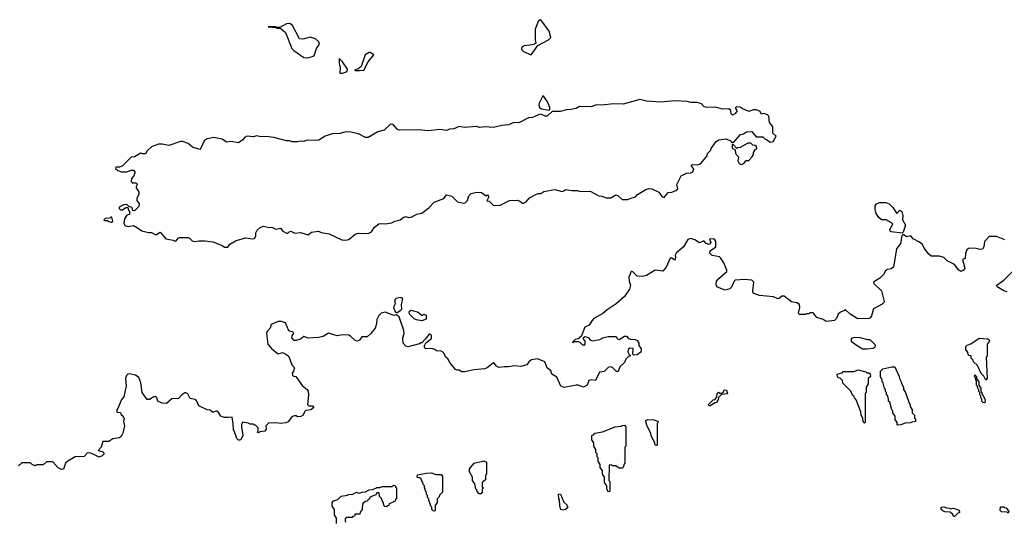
# Model space of a CAD drawing. Extents: x 2106670 to 2323771, y 35271 to 224896.
# Tile 33 of 256: x 2158585 to 2167769, y 51564 to 56242. Entities that reach past the tile are written whole.
import ezdxf

# ---------------------------------------------------------------- set-up
doc = ezdxf.new("R2010")
doc.units = 0

msp = doc.modelspace()

# ---------------------------------------------------------------- linework, layer by layer
at = {"layer": '0CON20XD'}
for points in [[(2161265, 55885.4), (2161305, 55894.6), (2161326.2, 55903.8), (2161336, 55915), (2161353.8, 55975), (2161380, 56015), (2161376.2, 56035), (2161344.4, 56064.4), (2161295, 56078.8), (2161225, 56061.2), (2161195, 56063.3), (2161128.5, 56188.5), (2161105, 56206.7), (2161075, 56204.4), (2161011.7, 56168.3), (2160980, 56170), (2160974.1, 56175.9), (2160902.5, 56175), (2160980, 56170), (2160980, 56165), (2161020.7, 56160.7), (2161065, 56123.3), (2161124.3, 55975), (2161141.4, 55955), (2161235, 55890.9), (2161265, 55885.4)], [(2163355, 55913.8), (2163419.3, 56000.7), (2163518.8, 56055), (2163539.4, 56075), (2163525, 56136), (2163445, 56242.5), (2163431.7, 56238.3), (2163420, 56225), (2163392.5, 56155), (2163392.5, 56055), (2163400, 56025), (2163387, 56013), (2163365, 56006.7), (2163291.2, 55998.8), (2163271.7, 55988.3), (2163264, 55975), (2163266, 55965), (2163285, 55945.8), (2163355, 55913.8)], [(2161755, 55767.5), (2161795, 55772.5), (2161835, 55850), (2161887.5, 55915), (2161855, 55937.5), (2161845, 55937.5), (2161807.5, 55915), (2161770, 55805), (2161738.3, 55781.7), (2161710, 55775), (2161715, 55770), (2161755, 55767.5)], [(2161595, 55743.3), (2161633, 55757), (2161641.7, 55768.3), (2161641.7, 55781.7), (2161595, 55850), (2161565, 55880), (2161564.2, 55835), (2161574.1, 55794.1), (2161572.5, 55745), (2161595, 55743.3)], [(2160525, 54122.5), (2160545, 54147.5), (2160605, 54182.5), (2160695, 54208.8), (2160755, 54198.8), (2160775, 54202.5), (2160786.2, 54225), (2160786.7, 54255), (2160799.5, 54280.4), (2160826.7, 54305), (2160855, 54316.2), (2160915, 54303.8), (2160936.1, 54306.1), (2160975, 54287.5), (2161017, 54297), (2161040.7, 54270.7), (2161075, 54250), (2161085, 54250), (2161100, 54265), (2161115, 54270), (2161150.7, 54250.7), (2161205, 54256.2), (2161275, 54236.7), (2161308.3, 54261.7), (2161371.7, 54271.7), (2161398.3, 54258.3), (2161470, 54245), (2161590.7, 54190.7), (2161625, 54187.5), (2161655, 54192.5), (2161715, 54243.3), (2161745, 54250), (2161795, 54247.5), (2161843, 54253), (2161865, 54262.5), (2161893.6, 54306.4), (2161935, 54340), (2161963, 54343), (2161995, 54337.5), (2162055, 54348.8), (2162085, 54363.8), (2162135, 54376.7), (2162161.7, 54398.3), (2162185, 54406.7), (2162215, 54398.8), (2162235, 54401.2), (2162290.5, 54429.6), (2162335, 54438.8), (2162374.2, 54465.8), (2162405, 54490), (2162449.5, 54540.4), (2162542.5, 54575), (2162565, 54610), (2162616.1, 54596.1), (2162670, 54545), (2162725, 54530), (2162740, 54535), (2162763, 54557), (2162775, 54600), (2162795, 54620), (2162845, 54632.5), (2162891.7, 54631.7), (2162935, 54600), (2162948.3, 54608.3), (2162957.5, 54597.5), (2162957.5, 54585), (2162941.7, 54551.7), (2162965, 54550), (2163005, 54510), (2163067, 54513), (2163155, 54556.7), (2163228.3, 54558.3), (2163250.7, 54550.7), (2163275, 54532.5), (2163285, 54532.5), (2163307.5, 54545), (2163339.3, 54580.7), (2163405, 54616.7), (2163425, 54622.5), (2163445, 54620), (2163475, 54640), (2163575, 54660), (2163645, 54640), (2163660, 54645), (2163675, 54660), (2163735, 54650), (2163785, 54650), (2163815, 54640), (2163905, 54642.5), (2163988.3, 54598.3), (2164015, 54597.5), (2164055, 54582.5), (2164099.3, 54580.7), (2164145, 54610), (2164163.6, 54603.6), (2164205, 54566.7), (2164255, 54566.7), (2164287, 54577), (2164328.3, 54591.7), (2164347, 54613), (2164425, 54660), (2164455, 54667.5), (2164480, 54665), (2164547.5, 54635), (2164574.1, 54594.1), (2164595, 54583.3), (2164635, 54630), (2164667, 54633), (2164705, 54650), (2164722.5, 54665), (2164713.3, 54705), (2164753.6, 54786.4), (2164805, 54810), (2164845, 54813.3), (2164862.5, 54825), (2164871.7, 54851.7), (2164850, 54875), (2164850, 54885), (2164865, 54892.5), (2164911.7, 54888.3), (2164935, 54897.5), (2164998.3, 54971.7), (2165000, 54995), (2165030, 55025), (2165035, 55040), (2165082.5, 55105), (2165105, 55122.5), (2165175, 55132.5), (2165215, 55112.5), (2165225, 55100), (2165245, 55100), (2165305, 55170), (2165335, 55177.5), (2165365, 55197.5), (2165415, 55200), (2165455, 55150), (2165515, 55150), (2165535, 55130), (2165555, 55123.3), (2165585, 55098.8), (2165612, 55108), (2165640, 55155), (2165610, 55185), (2165610, 55245), (2165577.5, 55285), (2165571.7, 55341.7), (2165560, 55355), (2165525, 55367.5), (2165505, 55360), (2165488.3, 55388.3), (2165455, 55402.5), (2165425, 55402.5), (2165385, 55387.5), (2165323, 55413), (2165305, 55427.5), (2165275, 55430), (2165260, 55425), (2165260, 55415), (2165271.7, 55401.7), (2165272.5, 55385), (2165256.4, 55363.6), (2165235, 55352.5), (2165222.5, 55365), (2165217.5, 55395), (2165200.8, 55410.8), (2165139.3, 55409.3), (2165075, 55428), (2164995, 55423.3), (2164968.3, 55428.3), (2164945, 55456.7), (2164905, 55471.2), (2164845, 55470), (2164809.5, 55479.6), (2164695, 55485.6), (2164565, 55473.1), (2164435, 55484), (2164367.7, 55497.7), (2164215, 55454.2), (2164125, 55458.8), (2164015, 55444.3), (2163965, 55447.5), (2163915, 55430), (2163805, 55432.2), (2163775, 55414.3), (2163725, 55403.8), (2163685, 55403.3), (2163625, 55386.7), (2163553, 55387), (2163505, 55342.5), (2163485, 55343.3), (2163445, 55360), (2163425, 55356.7), (2163369.5, 55330.4), (2163332.3, 55327.7), (2163239.3, 55280.7), (2163195, 55283.3), (2163145, 55263.3), (2163083.6, 55256.4), (2163003.6, 55236.4), (2162925, 55242.5), (2162875, 55236.7), (2162845, 55246.2), (2162735, 55238), (2162685, 55247.5), (2162635, 55223.3), (2162595, 55220), (2162565, 55210), (2162505, 55218.8), (2162395, 55206.2), (2162305, 55216), (2162125, 55212.5), (2162105, 55220), (2162070, 55265), (2162045, 55267.5), (2161985, 55213.3), (2161925, 55196.7), (2161835, 55142.5), (2161810, 55145), (2161745, 55177.5), (2161673.6, 55193.6), (2161626.4, 55196.4), (2161575, 55182.5), (2161500.7, 55179.3), (2161435, 55157.5), (2161375, 55120), (2161257, 55117), (2161235, 55107.5), (2161205, 55110), (2161175, 55102.5), (2161125, 55103.3), (2161105, 55113.3), (2161073.9, 55113.9), (2160955, 55143.8), (2160882.7, 55152.7), (2160835, 55150.8), (2160795, 55160), (2160765, 55151.2), (2160704.1, 55155.9), (2160685, 55146.7), (2160665, 55122.5), (2160625, 55093.3), (2160555, 55106), (2160515, 55100), (2160475, 55126.7), (2160395, 55143.3), (2160335, 55132.5), (2160306.4, 55113.6), (2160275.9, 55044.1), (2160265, 55032.5), (2160197.5, 55055), (2160155, 55086.7), (2160105, 55106.7), (2160085, 55106.7), (2159975, 55070), (2159915, 55082.5), (2159878.3, 55081.7), (2159815, 55057.5), (2159775, 55020), (2159758.3, 54991.7), (2159735, 54990), (2159715, 54996.7), (2159655, 54962.5), (2159625, 54960), (2159545, 54880), (2159515, 54867.5), (2159481.7, 54868.3), (2159480, 54855), (2159500, 54835), (2159533.6, 54823.6), (2159585, 54822.5), (2159625, 54840), (2159645, 54840), (2159660, 54825), (2159660, 54815), (2159650, 54785), (2159628.3, 54761.7), (2159623.6, 54733.6), (2159635, 54720), (2159665, 54722.5), (2159675, 54717.5), (2159681.7, 54701.7), (2159670, 54685), (2159670, 54675), (2159697.5, 54635), (2159697.5, 54615), (2159677.5, 54575), (2159677.5, 54555), (2159700, 54525), (2159695, 54500), (2159655, 54460), (2159641.7, 54461.7), (2159635, 54490), (2159601.7, 54501.7), (2159585, 54520), (2159553, 54517), (2159512.5, 54495), (2159511.7, 54481.7), (2159525, 54470), (2159545, 54470), (2159575, 54490), (2159595, 54490), (2159600, 54465), (2159610, 54455), (2159610, 54425), (2159585, 54420), (2159562.5, 54385), (2159557.5, 54345), (2159565, 54322), (2159596.2, 54313.8), (2159645, 54322.5), (2159685, 54302.5), (2159725, 54272.5), (2159785, 54257.5), (2159815, 54257.5), (2159848.3, 54238.3), (2159861.7, 54238.3), (2159895, 54260), (2159948.8, 54198.8), (2160015, 54186.7), (2160035, 54177.5), (2160045, 54180), (2160062.5, 54205), (2160075, 54210), (2160155, 54210), (2160170, 54205), (2160195, 54180), (2160215, 54172.5), (2160255, 54180), (2160315, 54180), (2160385, 54170), (2160475, 54137.5), (2160495, 54122.5), (2160525, 54122.5)], [(2163525, 55400), (2163530, 55405), (2163528.8, 55425), (2163507.5, 55475), (2163475, 55527.5), (2163465, 55532.5), (2163430, 55465), (2163426.7, 55445), (2163432.5, 55425), (2163450.7, 55410.7), (2163525, 55400)], [(2165315, 54892.5), (2165338.3, 54901.7), (2165361.7, 54928.3), (2165385, 54930), (2165415, 54960), (2165430, 54985), (2165430, 55005), (2165440, 55015), (2165440, 55025), (2165460, 55045), (2165458.3, 55058.3), (2165445, 55070), (2165421.7, 55071.7), (2165405, 55090), (2165375, 55090), (2165305, 55050), (2165281.7, 55048.3), (2165275, 55040), (2165238.3, 55078.3), (2165231.7, 55078.3), (2165230, 55045), (2165258.3, 55028.3), (2165260, 54995), (2165290, 54965), (2165282.5, 54925), (2165295, 54900), (2165315, 54892.5)], [(2166815, 54250), (2166715, 54263.8), (2166705, 54270), (2166701.2, 54285), (2166728.8, 54335), (2166717.8, 54347.8), (2166665.5, 54375.5), (2166624.7, 54374.7), (2166598.4, 54398.4), (2166574.7, 54434.7), (2166562.8, 54475), (2166565.4, 54505), (2166575.6, 54525), (2166605, 54537.9), (2166665, 54536.8), (2166694.1, 54524.1), (2166729.9, 54489.9), (2166765, 54433.8), (2166795, 54464.6), (2166813.6, 54455), (2166823.6, 54416.4), (2166818, 54375), (2166846.7, 54325), (2166825, 54260), (2166815, 54250)], [(2159445, 54350), (2159452.5, 54365), (2159445, 54400), (2159435, 54400), (2159425, 54390), (2159383, 54387), (2159370, 54375), (2159375, 54370), (2159405, 54370), (2159415, 54360), (2159445, 54350)], [(2167775, 54188.1), (2167695, 54219.7), (2167628.5, 54221.4), (2167583.5, 54175), (2167577.9, 54125), (2167565, 54101.8), (2167545, 54098.5), (2167505, 54108.9), (2167455, 54110.4), (2167435, 54107.1), (2167420, 54095), (2167408.2, 54065), (2167403.8, 54016.2), (2167380, 54005), (2167400, 53925), (2167389.4, 53905), (2167363.6, 53893.7), (2167345.6, 53905), (2167305, 53960), (2167235, 53992.5), (2167205, 54023.8), (2167165, 54038), (2167086.4, 54036.4), (2167063.3, 54055), (2167021.1, 54111.1), (2167005.6, 54145), (2166979.1, 54169.1), (2166919.5, 54199.6), (2166897, 54227), (2166855, 54217.5), (2166825, 54240), (2166813.6, 54226.4), (2166801.2, 54155), (2166764.2, 54105), (2166733.8, 53935), (2166715, 53920), (2166678.3, 53911.7), (2166660.7, 53899.3), (2166642.5, 53865), (2166609.3, 53830.7), (2166550, 53795), (2166551.7, 53781.7), (2166622.7, 53712.7), (2166647.5, 53615), (2166645.6, 53604.5), (2166629.8, 53590.2), (2166548, 53545), (2166530.8, 53479.2), (2166518, 53462), (2166505, 53456.7), (2166403.6, 53453.6), (2166330, 53495), (2166285, 53540), (2166278.3, 53531.7), (2166240, 53515), (2166220, 53495), (2166202.5, 53455), (2166185, 53437.5), (2166108.3, 53428.3), (2166080, 53445), (2166020, 53465), (2165985, 53510), (2165955, 53510), (2165945, 53500), (2165925, 53500), (2165915, 53492.5), (2165855, 53492.5), (2165850, 53505), (2165863, 53557), (2165860, 53585), (2165835, 53602.5), (2165785, 53612.5), (2165715, 53662.5), (2165695, 53662.5), (2165668.3, 53641.7), (2165655, 53640), (2165615, 53657.5), (2165485, 53668.8), (2165425, 53692.5), (2165422.5, 53715), (2165433.6, 53793.6), (2165413.9, 53813.9), (2165345, 53820), (2165258.3, 53811.7), (2165250, 53805), (2165235, 53770), (2165223.6, 53746.4), (2165208.3, 53731.7), (2165165, 53718.8), (2165095, 53747.5), (2165085, 53760), (2165080, 53775), (2165085, 53802.5), (2165105, 53830), (2165180, 53895), (2165180, 53905), (2165153.6, 53973.6), (2165123, 54023), (2165111.7, 54031.7), (2165045, 54042.5), (2165022.5, 54065), (2165025, 54087.5), (2165077.5, 54125), (2165077.5, 54175), (2165070, 54190), (2165055, 54197.5), (2165020, 54195), (2165032.5, 54165), (2165015, 54146.7), (2164986.4, 54156.4), (2164965, 54180), (2164925, 54160), (2164880.8, 54190.8), (2164845, 54201.1), (2164817.9, 54192.1), (2164775, 54123.3), (2164706.7, 54065), (2164697.5, 54045), (2164702.5, 54025), (2164695, 54000), (2164665, 54022.5), (2164650.7, 54019.3), (2164616, 53935), (2164585, 53897.5), (2164513.6, 53906.4), (2164432.7, 53857.3), (2164395, 53848.1), (2164345, 53852), (2164305, 53890), (2164295, 53893.3), (2164285, 53887.5), (2164267.7, 53842.3), (2164270, 53805), (2164281.2, 53765), (2164272.3, 53727.7), (2164225, 53662), (2164147.4, 53592.6), (2164064.3, 53535.7), (2164025, 53501.2), (2163940, 53455), (2163920, 53435), (2163896.4, 53393.6), (2163857.5, 53375), (2163823, 53287), (2163795, 53267.5), (2163765, 53260), (2163740, 53235), (2163745, 53230), (2163750, 53240), (2163795, 53240), (2163810, 53235), (2163835, 53210), (2163855, 53210), (2163860, 53215), (2163860, 53245), (2163842.5, 53265), (2163843, 53277), (2163855, 53287.5), (2163888.3, 53278.3), (2163907, 53257), (2163925, 53247.5), (2163995, 53260), (2164025, 53276.2), (2164075, 53288.8), (2164147, 53287), (2164160, 53265), (2164175, 53260), (2164225, 53290), (2164245, 53290), (2164265, 53270), (2164283, 53263), (2164325, 53260), (2164345, 53250), (2164360, 53225), (2164360, 53205), (2164381.7, 53171.7), (2164378.3, 53141.7), (2164345, 53116.7), (2164313.6, 53113.6), (2164302.5, 53122.5), (2164307, 53177), (2164275, 53180), (2164260, 53165), (2164257.5, 53145), (2164270, 53120), (2164280, 53115), (2164280, 53105), (2164265, 53100), (2164237.5, 53075), (2164226.1, 53043.9), (2164183.3, 53005), (2164168.3, 52961.7), (2164151.7, 52961.7), (2164115, 52998.8), (2164095, 53003.8), (2164075, 52998.8), (2164035, 52960), (2163993.9, 52956.1), (2163955, 52877.5), (2163915, 52883.3), (2163895, 52876.7), (2163877.5, 52835), (2163845, 52816.2), (2163795, 52832.5), (2163775, 52832.5), (2163665, 52813.3), (2163633.3, 52825), (2163595, 52910), (2163547.5, 52935), (2163538.8, 52968.8), (2163505.6, 52995.5), (2163483, 53053), (2163415, 53080), (2163358.3, 53071.7), (2163335, 53052.5), (2163316.1, 53023.9), (2163255, 53008.8), (2163196.1, 53013.9), (2163145, 53003.8), (2163105, 53006.2), (2163055, 52998), (2163031.7, 53011.7), (2163015, 53037.5), (2163005, 53042.5), (2162945, 52996.7), (2162920, 52985), (2162825, 52976.2), (2162733, 52957), (2162708.3, 52958.3), (2162685, 52972.5), (2162665, 52972.5), (2162650.7, 52980.7), (2162597.5, 53045), (2162579.3, 53079.3), (2162557, 53097), (2162545, 53130), (2162530, 53145), (2162515, 53152.5), (2162473, 53153), (2162457, 53167), (2162426.4, 53176.4), (2162373.6, 53173.6), (2162360, 53185), (2162360, 53205), (2162371.7, 53228.3), (2162425, 53270), (2162426.2, 53296.2)], [(2167795.8, 53704.2), (2167765, 53714), (2167700.7, 53750.7), (2167700, 53765), (2167765, 53814), (2167858.8, 53905)], [(2162105, 53510), (2162095, 53510), (2162080, 53535), (2162076.2, 53565), (2162088.8, 53595), (2162083.3, 53625), (2162095, 53646.2), (2162135, 53653.8), (2162145, 53650), (2162154, 53635), (2162144, 53585), (2162146.4, 53543.6), (2162139.3, 53530.7), (2162105, 53510)], [(2162426.2, 53296.2), (2162415, 53310), (2162405, 53310), (2162368.3, 53261.7), (2162335, 53230), (2162325, 53230), (2162315, 53220), (2162209.3, 53190.7), (2162186.4, 53196.4), (2162163.3, 53225), (2162160, 53275), (2162170, 53315), (2162166.7, 53345), (2162125, 53470), (2162095, 53490), (2162075, 53482.5), (2161995, 53516.2), (2161957.5, 53505), (2161935, 53482.5), (2161916.7, 53445), (2161913.3, 53405), (2161900, 53365), (2161860, 53315), (2161825, 53283.3), (2161775, 53283.3), (2161755.9, 53254.1), (2161735, 53244), (2161715, 53250), (2161671.7, 53291.7), (2161655, 53300), (2161595, 53302), (2161545, 53293.8), (2161465, 53320), (2161415, 53287.5), (2161373, 53277), (2161277, 53273), (2161235, 53287.5), (2161205, 53262), (2161165, 53250.5), (2161145, 53251.5), (2161124.3, 53275.7), (2161127, 53293), (2161142.5, 53315), (2161135, 53326.7), (2161095, 53340), (2161063.9, 53413.9), (2161027.5, 53427.5), (2160995, 53429.2), (2160930.7, 53399.3), (2160920, 53365), (2160893.3, 53335), (2160887.5, 53315), (2160900, 53215), (2160933.3, 53175), (2160985, 53132.5), (2160995, 53127.5), (2161035, 53140), (2161075, 53120), (2161095, 53102), (2161123.3, 53025), (2161147.5, 52995), (2161140, 52965), (2161127.5, 52945), (2161128.3, 52928.3), (2161138.3, 52918.3), (2161160, 52915), (2161220.7, 52830.7), (2161267.5, 52795), (2161276.4, 52776.4), (2161277.5, 52745), (2161270, 52655), (2161281.7, 52641.7), (2161315, 52640), (2161330, 52625), (2161300, 52605), (2161255, 52597.5), (2161242.5, 52585), (2161230, 52555), (2161207, 52543), (2161175, 52540), (2161165, 52547.5), (2161145, 52547.5), (2161123, 52537), (2161088.3, 52491.7), (2161067, 52483), (2161015, 52476.7), (2160983.6, 52483.6), (2160955, 52478.8), (2160908.3, 52481.7), (2160880, 52455), (2160882.5, 52425), (2160872.5, 52405), (2160825, 52400), (2160815, 52390), (2160800, 52395), (2160810, 52405), (2160810, 52435), (2160785, 52460), (2160775, 52460), (2160765, 52470), (2160735, 52470), (2160715, 52480), (2160665, 52490), (2160653, 52467), (2160652.5, 52445), (2160667.5, 52365), (2160647.5, 52325), (2160635, 52320), (2160625, 52320), (2160610, 52335), (2160587, 52407), (2160578.3, 52418.3), (2160577.5, 52475), (2160566.7, 52536.7), (2160528.3, 52531.7), (2160493.6, 52533.6), (2160460, 52545), (2160442.5, 52575), (2160425, 52590), (2160415, 52592.5), (2160385, 52580), (2160361.7, 52601.7), (2160333, 52603), (2160255, 52642.5), (2160237.5, 52685), (2160225, 52700), (2160175, 52710), (2160153, 52753), (2160135, 52762.5), (2160125, 52762.5), (2160097.5, 52745), (2160065, 52710), (2160003.9, 52706.1), (2159955, 52662.5), (2159915, 52667.5), (2159875, 52683.3), (2159863.3, 52715), (2159848.3, 52728.3), (2159835, 52726), (2159795, 52700), (2159775, 52700), (2159728.8, 52765), (2159716, 52855), (2159696.7, 52905), (2159665, 52926.2), (2159605, 52940), (2159593, 52937), (2159582.5, 52925), (2159573.3, 52895), (2159577, 52827), (2159556.7, 52725), (2159535, 52700), (2159500, 52615), (2159490, 52605), (2159491.7, 52581.7), (2159525, 52580), (2159531.7, 52561.7), (2159550, 52545), (2159550, 52535), (2159560, 52525), (2159552.5, 52495), (2159562.5, 52455), (2159547.5, 52385), (2159532.5, 52355), (2159515, 52342.5), (2159455, 52332.5), (2159415, 52310), (2159360.7, 52309.3), (2159346, 52255), (2159317.5, 52225), (2159365, 52211.2), (2159372, 52195), (2159365, 52184), (2159355, 52174), (2159325, 52162.5), (2159271.7, 52191.7), (2159235, 52202.5), (2159215, 52200), (2159185, 52170), (2159103, 52167), (2159033.6, 52126.4), (2159012.5, 52105), (2158995, 52050), (2158975, 52047.5), (2158943.6, 52063.6), (2158895, 52120), (2158835, 52120), (2158805, 52090), (2158745, 52090), (2158725, 52080), (2158718.3, 52088.3), (2158705, 52090), (2158685, 52110), (2158605, 52110), (2158575, 52080)], [(2162335, 53433.3), (2162285, 53443.3), (2162263.6, 53453.6), (2162223.9, 53493.9), (2162217.5, 53505), (2162220, 53525), (2162235, 53533.3), (2162245, 53531.2), (2162295, 53518), (2162335, 53487.5), (2162345, 53487.5), (2162355, 53497.5), (2162375, 53487.5), (2162375, 53450), (2162335, 53433.3)], [(2166485, 53173.3), (2166545, 53177.5), (2166565, 53190), (2166566.1, 53206.1), (2166517, 53257), (2166495, 53257.5), (2166425, 53276.7), (2166375, 53277.5), (2166341.7, 53268.3), (2166340, 53245), (2166395, 53202.5), (2166445, 53173.3), (2166485, 53173.3)], [(2167595, 52880), (2167578.3, 52918.3), (2167551.7, 52941.7), (2167518.3, 53018.3), (2167481.7, 53051.7), (2167478.3, 53068.3), (2167460, 53085), (2167458.3, 53108.3), (2167441.7, 53111.7), (2167431.7, 53121.7), (2167428.3, 53138.3), (2167410, 53165), (2167410, 53195), (2167421.7, 53208.3), (2167455, 53220), (2167535, 53273.3), (2167615, 53267.5), (2167630, 53255), (2167628.3, 53241.7), (2167610, 53215), (2167610, 53105), (2167600, 53095), (2167610, 52895), (2167595, 52880)], [(2166775, 52460), (2166770, 52465), (2166770, 52485), (2166750, 52515), (2166750, 52545), (2166730, 52575), (2166730, 52595), (2166720, 52605), (2166700, 52675), (2166690, 52685), (2166690, 52705), (2166678.3, 52738.3), (2166670, 52745), (2166670, 52765), (2166660, 52775), (2166660, 52795), (2166650, 52805), (2166640, 52855), (2166630, 52865), (2166630, 52885), (2166613, 52913), (2166612.5, 52965), (2166635, 52986), (2166720, 53005), (2166747.5, 53005), (2166787.5, 52915), (2166790, 52895), (2166807.5, 52865), (2166808.3, 52848.3), (2166827.5, 52815), (2166830, 52795), (2166847.5, 52765), (2166880, 52665), (2166890, 52655), (2166890, 52635), (2166910, 52605), (2166910, 52575), (2166930, 52555), (2166930, 52525), (2166940, 52515), (2166940, 52495), (2166905, 52490), (2166895, 52482.5), (2166845, 52480), (2166805, 52462.5), (2166775, 52460)], [(2166465, 52480), (2166453, 52493), (2166450, 52525), (2166433, 52553), (2166430, 52585), (2166388.3, 52698.3), (2166370, 52715), (2166368.3, 52728.3), (2166351.7, 52741.7), (2166338.3, 52778.3), (2166261.7, 52851.7), (2166258.3, 52878.3), (2166238.3, 52898.3), (2166221.7, 52901.7), (2166211.7, 52911.7), (2166210, 52935), (2166255, 52950), (2166265, 52960), (2166365, 52960), (2166405, 52976), (2166477, 52957), (2166485, 52950), (2166505, 52950), (2166518.3, 52938.3), (2166520, 52915), (2166500, 52895), (2166500, 52845), (2166480, 52815), (2166480, 52765), (2166470, 52755), (2166470, 52485), (2166465, 52480)], [(2167585, 52670), (2167571.7, 52671.7), (2167560, 52685), (2167560, 52705), (2167550, 52715), (2167550, 52735), (2167540, 52745), (2167540, 52765), (2167530, 52775), (2167530, 52795), (2167521.7, 52801.7), (2167520, 52825), (2167510, 52835), (2167510, 52875), (2167501.7, 52881.7), (2167500, 52905), (2167490, 52915), (2167495, 52930), (2167510, 52915), (2167510, 52895), (2167530, 52865), (2167530, 52835), (2167550, 52805), (2167550, 52775), (2167558.3, 52768.3), (2167560, 52755), (2167587, 52707), (2167590, 52675), (2167585, 52670)], [(2165025, 52640), (2165011.7, 52641.7), (2165010, 52655), (2165051.7, 52698.3), (2165068.3, 52701.7), (2165088.3, 52721.7), (2165090, 52755), (2165101.7, 52768.3), (2165115, 52760), (2165135, 52760), (2165148.3, 52771.7), (2165155, 52790), (2165178.3, 52788.3), (2165188.3, 52751.7), (2165131.7, 52748.3), (2165101.7, 52718.3), (2165100, 52695), (2165091.7, 52688.3), (2165088.3, 52671.7), (2165071.7, 52668.3), (2165025, 52640)], [(2164085, 51840), (2164071.7, 51841.7), (2164068.3, 51858.3), (2164060, 51865), (2164060, 51895), (2164040, 51925), (2164040, 51975), (2164020, 52005), (2164020, 52035), (2164000, 52065), (2164000, 52095), (2163980, 52125), (2163980, 52155), (2163970, 52165), (2163970, 52195), (2163960, 52205), (2163960, 52235), (2163940, 52265), (2163940, 52295), (2163920, 52325), (2163920, 52365), (2163938.3, 52371.7), (2163950, 52385), (2164020.8, 52399.2), (2164140, 52445), (2164195, 52450), (2164203, 52457), (2164225, 52460), (2164240, 52445), (2164240, 52265), (2164230, 52255), (2164230, 52105), (2164220, 52095), (2164218.3, 52071.7), (2164205, 52060), (2164175, 52060), (2164145, 52080), (2164115, 52080), (2164105, 52090), (2164081.7, 52088.3), (2164080, 51945), (2164090, 51935), (2164090, 51845), (2164085, 51840)], [(2164525, 52270), (2164512.5, 52275), (2164510, 52295), (2164475, 52360), (2164471.7, 52381.7), (2164435, 52460), (2164423.8, 52495), (2164426.2, 52505), (2164442.5, 52515), (2164501.7, 52511.7), (2164540, 52495), (2164538.3, 52481.7), (2164530, 52475), (2164530, 52275), (2164525, 52270)], [(2162885, 51820), (2162871.7, 51821.7), (2162851.7, 51841.7), (2162848.3, 51858.3), (2162840, 51865), (2162830, 51915), (2162810, 51945), (2162810, 51975), (2162780, 52025), (2162780, 52055), (2162823.9, 52106.1), (2162915, 52126.7), (2162940, 52115), (2162940, 52005), (2162930, 51995), (2162928.3, 51951.7), (2162900, 51925), (2162900, 51885), (2162910, 51875), (2162900, 51865), (2162900, 51835), (2162885, 51820)], [(2162455, 51660), (2162441.7, 51661.7), (2162430, 51675), (2162430, 51695), (2162420, 51705), (2162408.3, 51748.3), (2162400, 51755), (2162400, 51775), (2162390, 51785), (2162390, 51805), (2162380, 51815), (2162380, 51835), (2162370, 51845), (2162368.3, 51868.3), (2162360, 51875), (2162360, 51895), (2162350, 51905), (2162328.3, 51958.3), (2162315, 51970), (2162293.3, 51973.3), (2162295, 51997.5), (2162375, 52013.3), (2162425, 52016.2), (2162465, 52000), (2162515, 52000), (2162530, 51985), (2162530, 51835), (2162501.7, 51808.3), (2162498.3, 51791.7), (2162480, 51775), (2162480, 51735), (2162460, 51715), (2162460, 51665), (2162455, 51660)], [(2161540, 51545), (2161540, 51595), (2161520, 51625), (2161520, 51675), (2161500, 51705), (2161500, 51735), (2161512.5, 51755), (2161552.5, 51767.5), (2161585, 51797.5), (2161641.7, 51808.3), (2161650, 51815), (2161691.7, 51818.3), (2161725, 51836.7), (2161738.3, 51828.3), (2161755, 51827.5), (2161775, 51836.2), (2161811.7, 51838.3), (2161845, 51857.5), (2161875, 51860), (2161908.3, 51871.7), (2161915, 51880), (2161945, 51880), (2161965, 51890), (2162055, 51890), (2162075, 51900), (2162090, 51895), (2162091.7, 51881.7), (2162100, 51875), (2162100, 51775), (2162091.7, 51768.3), (2162088.3, 51751.7), (2162031.7, 51728.3), (2162028.3, 51711.7), (2162011.7, 51708.3), (2162005, 51700), (2161991.7, 51701.7), (2161981.7, 51711.7), (2161978.3, 51738.3), (2161971.7, 51741.7), (2161958.3, 51778.3), (2161940, 51795), (2161938.3, 51828.3), (2161915, 51830), (2161908.3, 51811.7), (2161851.7, 51788.3), (2161848.3, 51771.7), (2161831.7, 51768.3), (2161828.3, 51751.7), (2161811.7, 51748.3), (2161781.7, 51728.3), (2161780, 51675), (2161761.7, 51648.3), (2161758.3, 51631.7), (2161715, 51630), (2161708.3, 51611.7), (2161691.7, 51608.3), (2161685, 51600), (2161635, 51600), (2161621.7, 51588.3), (2161620, 51565), (2161630, 51555)], [(2163655, 51667.5), (2163632.5, 51675), (2163622.5, 51705), (2163620, 51765), (2163612.5, 51775), (2163610, 51815), (2163615, 51820), (2163628.3, 51818.3), (2163661.7, 51741.7), (2163688.3, 51718.3), (2163691.7, 51701.7), (2163700, 51695), (2163675, 51673.3), (2163655, 51667.5)], [(2167305, 51610), (2167295, 51610), (2167288.3, 51628.3), (2167265, 51650), (2167215, 51652.5), (2167195, 51662.5), (2167180, 51675), (2167180, 51695), (2167205, 51700), (2167228.3, 51688.3), (2167257, 51687), (2167265, 51680), (2167295, 51687.5), (2167348.3, 51668.3), (2167350, 51645), (2167331.7, 51638.3), (2167305, 51610)], [(2167805, 51640), (2167795, 51650), (2167741.7, 51651.7), (2167730, 51665), (2167731.7, 51698.3), (2167765, 51700), (2167771.7, 51691.7), (2167785, 51690), (2167810, 51655), (2167805, 51640)]]:
    msp.add_lwpolyline(points, dxfattribs=at)

doc.saveas('drawing.dxf')
